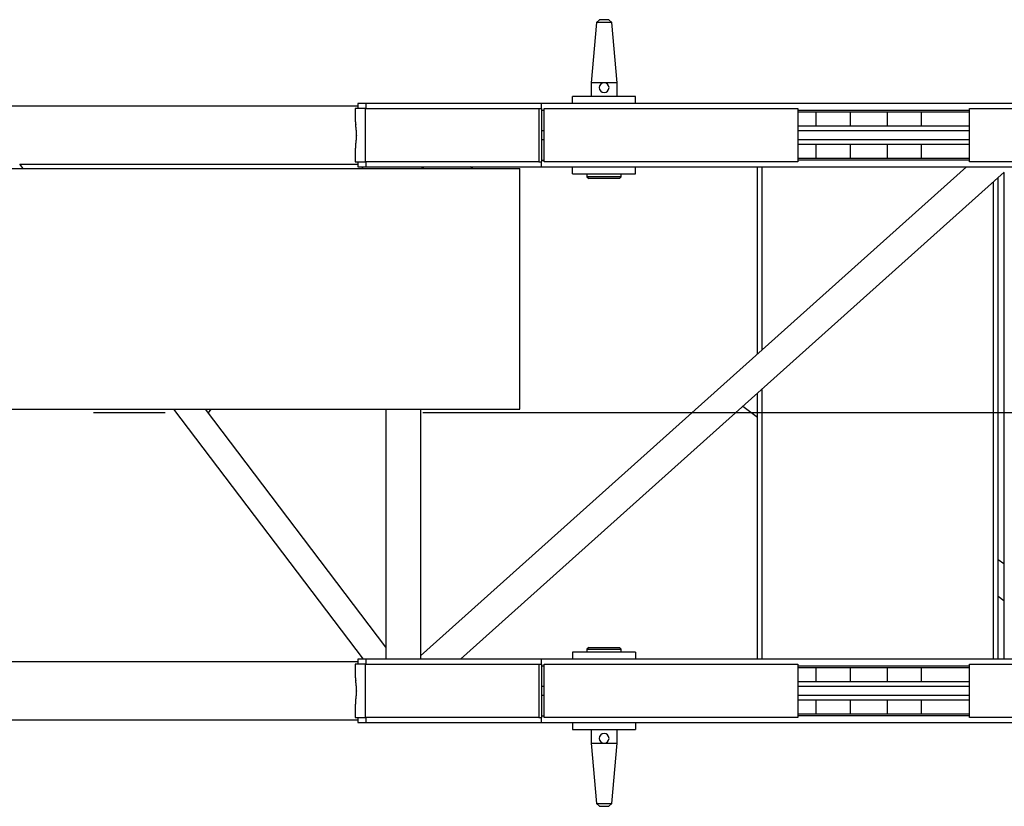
# Model space of a CAD drawing. Extents: x 18661 to 111218, y 18316 to 76360.
# Tile 5 of 55: x 40315 to 42034, y 68363 to 69736. Entities that reach past the tile are written whole.
import ezdxf

# ---------------------------------------------------------------- set-up
doc = ezdxf.new("R2010")
doc.units = 0
doc.header["$LTSCALE"] = 50
doc.header["$MEASUREMENT"] = 0
doc.linetypes.add('CENTER', pattern=[50.5, 30, -9, 2.5, -9])
doc.layers.add('22', color=7, linetype='CONTINUOUS')
doc.layers.add('3', color=7, linetype='CONTINUOUS')

# ---------------------------------------------------------------- blocks, each defined once
blk = doc.blocks.new('*G75')
at = {"layer": '3', "color": 7, "linetype": 'CONTINUOUS'}
for p, q in [((41322.407893, 69731.298177), (41313.220493, 69626.298327)), ((41327.407293, 69736.297587), (41322.407893, 69731.298177)), ((41349.035493, 69731.297577), (41322.407893, 69731.297577)), ((41344.034893, 69736.297577), (41327.407493, 69736.297577)), ((41349.035493, 69731.298177), (41344.034593, 69736.297587)), ((41358.221393, 69626.298327), (41349.035493, 69731.298177)), ((41335.721693, 69626.297577), (41313.220493, 69626.297577)), ((41313.221193, 69626.297577), (41313.221193, 69602.297577)), ((41358.221393, 69626.297577), (41335.721693, 69626.297577)), ((41358.221193, 69602.297577), (41358.221193, 69626.297577)), ((41390.721393, 69602.297577), (41280.720593, 69602.297577)), ((41280.721193, 69590.297577), (41280.721193, 69602.297577)), ((41390.721193, 69590.297577), (41390.721193, 69602.297577)), ((40905.721193, 69585.597577), (36535.013493, 69585.597577)), ((40905.721193, 69590.297577), (40905.721193, 69581.297577)), ((40919.552893, 69590.297577), (40905.721193, 69590.297577)), ((41225.721193, 69590.297577), (40919.552893, 69590.297577)), ((40919.552893, 69590.297377), (40919.552893, 69581.297577)), ((42327.718343, 69590.297577), (41225.721193, 69590.297577)), ((41225.721193, 69590.297377), (41225.721193, 69581.297577)), ((40919.164693, 69581.297577), (40900.733893, 69581.297577)), ((40900.733893, 69581.297577), (40900.733893, 69565.112587)), ((40919.164693, 69581.297577), (41221.546293, 69581.297577)), ((40919.164693, 69488.297577), (40919.164693, 69581.297577)), ((41221.546293, 69581.297577), (41226.121193, 69581.297577)), ((41221.546293, 69581.297577), (41221.546293, 69488.297577)), ((41226.120493, 69578.297577), (41230.721193, 69578.297577)), ((41226.121193, 69581.297577), (41226.121193, 69488.297577)), ((41230.721193, 69581.297577), (41673.721193, 69581.297577)), ((41230.721193, 69488.297577), (41230.721193, 69581.297577)), ((41230.721193, 69578.297577), (41230.721893, 69578.297577)), ((41673.721193, 69581.297577), (41673.721193, 69488.297577)), ((41673.721193, 69575.297577), (41706.069683, 69575.297577)), ((41673.721913, 69578.297577), (41973.721703, 69578.297577)), ((41706.069683, 69575.297577), (41765.199693, 69575.297577)), ((41706.069683, 69550.297577), (41706.069683, 69575.297577)), ((41765.199693, 69575.297577), (41830.242693, 69575.297577)), ((41765.199693, 69575.297577), (41765.199693, 69550.297577)), ((41830.242693, 69575.297577), (41889.372703, 69575.297577)), ((41830.242693, 69550.297577), (41830.242693, 69575.297577)), ((41889.372703, 69575.297577), (41973.721193, 69575.297577)), ((41889.372703, 69575.297577), (41889.372703, 69550.297577)), ((41973.721193, 69581.297577), (42323.721193, 69581.297577)), ((41973.721193, 69488.297577), (41973.721193, 69581.297577)), ((41706.069683, 69550.297577), (41673.721193, 69550.297577)), ((41765.199693, 69550.297577), (41706.069683, 69550.297577)), ((41830.242693, 69550.297577), (41765.199693, 69550.297577)), ((41889.372703, 69550.297577), (41830.242693, 69550.297577)), ((41973.721193, 69550.297577), (41889.372703, 69550.297577)), ((41230.721893, 69542.297577), (41226.120493, 69542.297577)), ((41973.721193, 69542.297577), (41673.721913, 69542.297577)), ((41226.120493, 69527.297577), (41230.721893, 69527.297577)), ((41673.721193, 69519.297577), (41706.069683, 69519.297577)), ((41673.721913, 69527.297577), (41973.721193, 69527.297577)), ((41706.069683, 69519.297577), (41765.199693, 69519.297577)), ((41706.069683, 69494.297577), (41706.069683, 69519.297577)), ((41765.199693, 69519.297577), (41830.242693, 69519.297577)), ((41765.199693, 69519.297577), (41765.199693, 69494.297577)), ((41830.242693, 69519.297577), (41889.372703, 69519.297577)), ((41830.242693, 69494.297577), (41830.242693, 69519.297577)), ((41889.372703, 69519.297577), (41973.721193, 69519.297577)), ((41889.372703, 69519.297577), (41889.372703, 69494.297577)), ((40900.733893, 69504.482557), (40900.733893, 69488.297577)), ((40321.038693, 69476.297577), (40315.188193, 69484.008277)), ((40315.196093, 69483.997577), (40905.721193, 69483.997577)), ((40900.733893, 69488.297577), (40919.164693, 69488.297577)), ((40905.721193, 69488.297577), (40905.721193, 69479.297577)), ((40905.721193, 69479.297577), (40919.552893, 69479.297577)), ((40914.679893, 69479.297577), (40912.403693, 69476.297577)), ((41221.546293, 69488.297577), (40919.164693, 69488.297577)), ((40919.552893, 69488.297577), (40919.552893, 69479.297617)), ((40919.552893, 69479.297577), (41225.721193, 69479.297577)), ((41968.457953, 69479.297377), (41014.871193, 68625.995601)), ((41016.607193, 69479.297577), (41020.640193, 69476.297577)), ((41106.089993, 69476.297577), (41102.056293, 69479.298097)), ((41221.546293, 69488.297577), (41226.121193, 69488.297577)), ((41225.721193, 69488.297577), (41225.721193, 69479.297617)), ((41225.721193, 69479.297577), (42327.718343, 69479.297577)), ((41226.120493, 69491.297577), (41230.721193, 69491.297577)), ((41230.721893, 69491.297577), (41230.721193, 69491.297577)), ((41673.721193, 69488.297577), (41230.721193, 69488.297577)), ((41280.721193, 69467.297577), (41280.721193, 69479.297577)), ((41390.721193, 69467.297577), (41390.721193, 69479.297577)), ((41603.721193, 69152.918547), (41603.721193, 69479.297617)), ((41611.721193, 69160.077217), (41611.721193, 69479.297617)), ((41706.069683, 69494.297577), (41673.721193, 69494.297577)), ((41973.721703, 69491.297577), (41673.721913, 69491.297577)), ((41765.199693, 69494.297577), (41706.069683, 69494.297577)), ((41830.242693, 69494.297577), (41765.199693, 69494.297577)), ((41889.372703, 69494.297577), (41830.242693, 69494.297577)), ((41973.721193, 69494.297577), (41889.372703, 69494.297577)), ((42323.721193, 69488.297577), (41973.721193, 69488.297577)), ((36538.721193, 69476.297577), (41188.721193, 69476.297577)), ((41084.984193, 68620.297577), (42034.496753, 69469.953627)), ((41188.721193, 69468.297577), (41188.721193, 69476.297577)), ((41188.721193, 69064.297573), (41188.721193, 69468.297577)), ((41280.721193, 69467.297577), (41390.721193, 69467.297577)), ((41365.721193, 69462.297577), (41305.720693, 69462.297577)), ((41305.720693, 69462.296867), (41308.720593, 69459.296917)), ((41305.721193, 69467.297577), (41305.721193, 69462.297577)), ((41362.721293, 69459.296917), (41365.721193, 69462.296867)), ((41365.721193, 69462.297577), (41365.721193, 69467.297577)), ((42033.721193, 69469.259627), (42033.721193, 68620.297577)), ((41362.721193, 69459.297577), (41308.721193, 69459.297577)), ((42015.721193, 68620.297577), (42015.721193, 69453.152617)), ((42023.721193, 68620.297577), (42023.721193, 69460.311287)), ((41603.721193, 68620.297577), (41603.721193, 69084.481031)), ((41611.721193, 68620.297577), (41611.721193, 69091.639702)), ((36538.721193, 69056.297573), (41188.721193, 69056.297573)), ((40583.859293, 69056.297573), (40914.679893, 68620.297577)), ((40954.571193, 68641.343142), (40639.719193, 69056.297573)), ((40644.651093, 69049.797573), (40649.583093, 69056.297573)), ((40954.571193, 69056.297573), (40954.571193, 68620.297577)), ((41014.871193, 69056.297573), (41014.871193, 68620.297577)), ((41188.721193, 69056.297573), (41188.721193, 69064.297573)), ((41578.143693, 69061.593416), (41603.721193, 69042.567355)), ((42033.721193, 68786.270437), (42023.721193, 68793.709027)), ((42023.721193, 68730.146437), (42033.721193, 68722.707847)), ((41308.720593, 68640.297787), (41305.720693, 68637.297827)), ((41305.720693, 68637.297577), (41365.721193, 68637.297577)), ((41305.721193, 68637.297577), (41305.721193, 68632.297577)), ((41308.721193, 68640.297577), (41362.721193, 68640.297577)), ((41365.721193, 68637.297827), (41362.721293, 68640.297787)), ((41365.721193, 68632.297577), (41365.721193, 68637.297577)), ((40905.721193, 68620.297577), (40905.721193, 68611.297577)), ((40919.552893, 68620.297577), (40905.721193, 68620.297577)), ((41225.721193, 68620.297577), (40919.552893, 68620.297577)), ((40919.552893, 68620.297077), (40919.552893, 68611.297577)), ((42327.718343, 68620.297577), (41225.721193, 68620.297577)), ((41225.721193, 68620.297077), (41225.721193, 68611.297577)), ((41390.721193, 68632.297577), (41280.721193, 68632.297577)), ((41280.721193, 68632.297577), (41280.721193, 68620.297577)), ((41390.721193, 68632.297577), (41390.721193, 68620.297577)), ((40905.721193, 68615.597577), (39895.721793, 68615.597577)), ((40919.164693, 68611.297577), (40900.733893, 68611.297577)), ((40900.733893, 68611.297577), (40900.733893, 68595.112587)), ((40919.164693, 68611.297577), (41221.546293, 68611.297577)), ((40919.164693, 68518.297577), (40919.164693, 68611.297577)), ((41221.546293, 68611.297577), (41226.121193, 68611.297577)), ((41221.546293, 68611.297577), (41221.546293, 68518.297577)), ((41226.120493, 68608.297577), (41230.721193, 68608.297577)), ((41226.121193, 68611.297577), (41226.121193, 68518.297577)), ((41230.721193, 68611.297577), (41673.721193, 68611.297577)), ((41230.721193, 68518.297577), (41230.721193, 68611.297577)), ((41230.721193, 68608.297577), (41230.721893, 68608.297577)), ((41673.721193, 68611.297577), (41673.721193, 68518.297577)), ((41673.721193, 68605.297577), (41706.069683, 68605.297577)), ((41673.721913, 68608.297577), (41973.721703, 68608.297577)), ((41706.069683, 68605.297577), (41765.199693, 68605.297577)), ((41706.069683, 68580.297577), (41706.069683, 68605.297577)), ((41765.199693, 68605.297577), (41830.242693, 68605.297577)), ((41765.199693, 68605.297577), (41765.199693, 68580.297577)), ((41830.242693, 68605.297577), (41889.372703, 68605.297577)), ((41830.242693, 68580.297577), (41830.242693, 68605.297577)), ((41889.372703, 68605.297577), (41973.721193, 68605.297577)), ((41889.372703, 68605.297577), (41889.372703, 68580.297577)), ((41973.721193, 68611.297577), (42323.721193, 68611.297577)), ((41973.721193, 68518.297577), (41973.721193, 68611.297577)), ((41230.721893, 68572.297577), (41226.120493, 68572.297577)), ((41706.069683, 68580.297577), (41673.721193, 68580.297577)), ((41973.721193, 68572.297577), (41673.721913, 68572.297577)), ((41765.199693, 68580.297577), (41706.069683, 68580.297577)), ((41830.242693, 68580.297577), (41765.199693, 68580.297577)), ((41889.372703, 68580.297577), (41830.242693, 68580.297577)), ((41973.721193, 68580.297577), (41889.372703, 68580.297577)), ((41226.120493, 68557.297577), (41230.721893, 68557.297577)), ((41673.721913, 68557.297577), (41973.721193, 68557.297577)), ((40900.733893, 68534.482557), (40900.733893, 68518.297577)), ((41673.721193, 68549.297577), (41706.069683, 68549.297577)), ((41706.069683, 68549.297577), (41765.199693, 68549.297577)), ((41706.069683, 68524.297577), (41706.069683, 68549.297577)), ((41765.199693, 68549.297577), (41830.242693, 68549.297577)), ((41765.199693, 68549.297577), (41765.199693, 68524.297577)), ((41830.242693, 68549.297577), (41889.372703, 68549.297577)), ((41830.242693, 68524.297577), (41830.242693, 68549.297577)), ((41889.372703, 68549.297577), (41973.721193, 68549.297577)), ((41889.372703, 68549.297577), (41889.372703, 68524.297577)), ((40900.733893, 68518.297577), (40919.164693, 68518.297577)), ((40905.721193, 68518.297577), (40905.721193, 68509.297577)), ((41221.546293, 68518.297577), (40919.164693, 68518.297577)), ((40919.552893, 68518.297577), (40919.552893, 68509.297327)), ((41221.546293, 68518.297577), (41226.121193, 68518.297577)), ((41225.721193, 68518.297577), (41225.721193, 68509.297327)), ((41226.120493, 68521.297577), (41230.721193, 68521.297577)), ((41230.721893, 68521.297577), (41230.721193, 68521.297577)), ((41673.721193, 68518.297577), (41230.721193, 68518.297577)), ((41706.069683, 68524.297577), (41673.721193, 68524.297577)), ((41973.721703, 68521.297577), (41673.721913, 68521.297577)), ((41765.199693, 68524.297577), (41706.069683, 68524.297577)), ((41830.242693, 68524.297577), (41765.199693, 68524.297577)), ((41889.372703, 68524.297577), (41830.242693, 68524.297577)), ((41973.721193, 68524.297577), (41889.372703, 68524.297577)), ((42323.721193, 68518.297577), (41973.721193, 68518.297577)), ((36535.013493, 68513.997577), (40905.721193, 68513.997577)), ((40905.721193, 68509.297577), (40919.552893, 68509.297577)), ((40919.552893, 68509.297577), (41225.721193, 68509.297577)), ((41225.721193, 68509.297577), (42327.718343, 68509.297577)), ((41280.721193, 68509.297577), (41280.721193, 68497.297577)), ((41390.721193, 68509.297577), (41390.721193, 68497.297577)), ((41280.720593, 68497.297577), (41390.721393, 68497.297577)), ((41313.221193, 68497.297517), (41313.221193, 68473.297577)), ((41358.221193, 68473.297577), (41358.221193, 68497.297517)), ((41313.220493, 68473.297907), (41322.407893, 68368.298057)), ((41313.220493, 68473.297577), (41335.721693, 68473.297577)), ((41335.721693, 68473.297577), (41358.221393, 68473.297577)), ((41349.035493, 68368.298057), (41358.221393, 68473.297907)), ((41322.407893, 68368.298057), (41327.407293, 68363.297117)), ((41322.407893, 68368.297577), (41349.035493, 68368.297577)), ((41327.407493, 68363.297577), (41344.034893, 68363.297577)), ((41344.034593, 68363.297117), (41349.035493, 68368.298057))]:
    blk.add_line(p, q, dxfattribs=at)
at = {"layer": '3', "color": 7, "linetype": 'CENTER'}
blk.add_line((42518.904523, 69049.797377), (36428.721193, 69049.797377), dxfattribs=at)
at = {"layer": '3', "color": 7, "linetype": 'CONTINUOUS'}
for points in [[(40900.733293, 69565.112837), (40900.735293, 69564.736107)], [(40903.405893, 69534.798267), (40903.404693, 69534.332197)], [(40315.187893, 69484.008097), (40315.183193, 69484.009557)], [(40900.733293, 68595.112547), (40900.735293, 68594.735857)], [(40903.405893, 68564.797977), (40903.404693, 68564.331967)]]:
    blk.add_lwpolyline(points, dxfattribs=at)
for centre, radius, start, end in [((41335.721193, 69617.797577), 8.5, 90.000002, 0), ((41335.721193, 69617.797577), 8.5, 0, 89.999988), ((40941.799184, 69565.142647), 41.065903, -179.43278, -178.904047), ((40941.886068, 69565.159427), 41.153095, -178.883003, -178.35209), ((40943.304707, 69565.160461), 42.571195, -178.405605, -177.88935), ((40946.434185, 69565.27087), 45.702617, -177.895522, -177.411702), ((40949.220986, 69565.374216), 48.491247, -177.438415, -176.979776), ((40952.037466, 69565.501962), 51.31055, -177.003033, -176.566987), ((40954.982572, 69565.660037), 54.259839, -176.586591, -176.171914), ((40958.626634, 69565.886822), 57.910914, -176.188743, -175.797933), ((40962.272683, 69566.126549), 61.564735, -175.824064, -175.454424), ((40966.605622, 69566.460742), 65.910531, -175.463337, -175.116115), ((40971.022779, 69566.797577), 70.340339, -175.149063, -174.821966), ((40976.411117, 69567.265086), 75.748884, -174.837624, -174.532233), ((40981.933176, 69567.777547), 81.294649, -174.543542, -174.257504), ((40988.761667, 69568.429216), 88.154084, -174.280151, -174.014986), ((40995.838187, 69569.141591), 95.266314, -174.032648, -173.786072), ((41004.797617, 69570.088718), 104.275626, -173.801575, -173.575163), ((41014.210439, 69571.099777), 113.742479, -173.599636, -173.391088), ((41026.40407, 69572.494195), 126.015569, -173.399379, -173.210236), ((41039.64612, 69573.99504), 139.342207, -173.241175, -173.069357), ((41057.659337, 69576.180945), 157.487569, -173.070697, -172.917974), ((41076.934785, 69578.501761), 176.902107, -172.941736, -172.805197), ((41102.761691, 69581.729176), 202.929869, -172.814413, -172.694866), ((41131.118979, 69585.229451), 231.502093, -172.727997, -172.62278), ((41170.473791, 69590.359116), 271.189795, -172.615598, -172.525405), ((41218.57567, 69596.567802), 319.690618, -172.543593, -172.466785), ((41296.625706, 69606.763693), 398.403716, -172.484696, -172.422823), ((41404.730071, 69620.997708), 507.441069, -172.439205, -172.390448), ((41620.468062, 69649.776725), 725.090124, -172.39383, -172.35958), ((42051.376995, 69707.01762), 1159.784078, -172.387199, -172.365712), ((44311.336852, 70009.837846), 3439.94167, -172.367353, -172.360084), ((36122.094894, 68912.47974), 4822.4962, 7.621438, 7.626641), ((39597.075434, 69378.06782), 1316.464155, 7.576292, 7.595414), ((40103.759609, 69445.443338), 805.320033, 7.546149, 7.577506), ((40345.232232, 69477.674288), 561.706037, 7.476521, 7.521618), ((40451.710289, 69491.628362), 454.317526, 7.423058, 7.478978), ((40523.527434, 69501.155097), 381.871496, 7.331056, 7.397776), ((40569.327038, 69507.050224), 335.694054, 7.254472, 7.330577), ((40608.926229, 69512.108395), 295.773123, 7.164518, 7.251132), ((40636.474237, 69515.71091), 267.990941, 7.039049, 7.134879), ((40662.004927, 69518.838039), 242.269464, 6.938718, 7.04499), ((40680.521208, 69521.172473), 223.606794, 6.802702, 6.918109), ((40698.311742, 69523.332901), 205.685607, 6.666385, 6.792141), ((40711.635428, 69524.886062), 192.2717, 6.53278, 6.667595), ((40724.791101, 69526.437412), 179.024953, 6.373423, 6.518527), ((40734.865347, 69527.607456), 168.883093, 6.204217, 6.358329), ((40745.018414, 69528.76064), 158.664872, 6.022103, 6.186463), ((40752.915069, 69529.577586), 150.726088, 5.854859, 6.028192), ((40761.003289, 69530.459934), 142.590063, 5.650148, 5.833693), ((40767.39102, 69531.116133), 136.168763, 5.447487, 5.640002), ((40774.026132, 69531.776901), 129.500891, 5.23239, 5.435147), ((40779.275224, 69532.260418), 124.229578, 5.019421, 5.231095), ((40784.747312, 69532.774092), 118.733536, 4.781738, 5.003529), ((40789.256426, 69533.186912), 114.205709, 4.533023, 4.763927), ((40794.087078, 69533.584199), 109.35877, 4.284063, 4.525551), ((40797.695166, 69533.8455), 105.741244, 4.038925, 4.288917), ((40801.339247, 69534.164768), 102.083744, 3.745091, 4.004235), ((40804.551745, 69534.362756), 98.865175, 3.484043, 3.7522), ((40807.85308, 69534.598132), 95.555644, 3.18532, 3.463466), ((40806.188559, 69534.462781), 97.225124, 2.937937, 3.210455), ((40809.163239, 69534.952791), 94.245152, -2.921589, -2.63962), ((40800.29738, 69534.172818), 103.123422, 2.675455, 2.931066), ((40809.623754, 69534.68352), 93.783404, 2.343926, 2.629754), ((40809.931093, 69534.932392), 93.477175, -2.648805, -2.364294), ((40810.832027, 69534.875527), 92.574663, -2.352132, -2.064631), ((40824.196112, 69535.30441), 79.19785, 1.979646, 2.32628), ((40811.568698, 69534.874513), 91.838438, -2.080556, -1.790557), ((40805.337027, 69534.415907), 98.076656, 1.854876, 2.117805), ((40812.378684, 69534.820779), 91.027173, -1.772682, -1.479926), ((40629.01014, 69528.620713), 274.498744, 1.78761, 1.872577), ((40824.572624, 69535.234561), 78.826768, 1.036544, 1.416815), ((40813.294218, 69534.832494), 90.112254, -1.502406, -1.206517), ((40814.580132, 69534.789473), 88.82572, -1.196239, -0.895918), ((40834.156218, 69535.381473), 69.242091, 0.391309, 1.058456), ((40814.911849, 69534.792439), 88.494091, -0.901196, -0.599638), ((40718.191465, 69533.712899), 185.217608, 0.335753, 0.662463), ((40814.38692, 69534.787091), 89.018936, -0.59266, -0.292788), ((41168.283935, 69479.535878), 268.97948, 172.709544, 172.799736), ((41216.035365, 69473.450576), 317.117091, 172.636983, 172.713794), ((41293.558895, 69463.185621), 395.316955, 172.539565, 172.601438), ((41400.93544, 69449.036023), 503.621744, 172.480811, 172.529567), ((41615.169123, 69420.635072), 719.729761, 172.436809, 172.471059), ((42043.090257, 69363.586576), 1151.436831, 172.403908, 172.425394), ((44287.645656, 69062.837176), 3416.051252, 172.37307, 172.38034), ((36154.617108, 70151.839732), 4789.561457, -7.626146, -7.620943), ((39605.648762, 69690.659225), 1307.851278, -7.645668, -7.626546), ((40108.887584, 69623.46354), 800.146133, -7.639892, -7.608534), ((40348.699221, 69591.428177), 558.204227, -7.608402, -7.563305), ((40454.412525, 69577.602473), 451.590912, -7.589787, -7.533868), ((40525.722595, 69568.16183), 379.65864, -7.53243, -7.465709), ((40571.192989, 69562.340491), 333.817353, -7.48907, -7.412965), ((40610.513064, 69557.197516), 294.16237, -7.407723, -7.321109), ((40637.862899, 69553.774363), 266.599305, -7.340439, -7.244609), ((40663.204547, 69550.622272), 241.062478, -7.260961, -7.154689), ((40681.588546, 69548.275374), 222.529326, -7.144667, -7.029261), ((40699.260788, 69546.188038), 204.734492, -7.054732, -6.928976), ((40712.48168, 69544.577437), 191.415858, -6.927813, -6.792998), ((40725.549035, 69543.048493), 178.259392, -6.801815, -6.656711), ((40735.551518, 69541.941817), 168.196064, -6.677244, -6.523131), ((40745.630668, 69540.803266), 158.052822, -6.528154, -6.363796), ((40753.476732, 69539.93877), 150.159283, -6.367801, -6.194468), ((40761.520524, 69539.070028), 142.068715, -6.196195, -6.012639), ((40767.851048, 69538.463133), 135.709459, -6.037781, -5.845269), ((40774.419265, 69537.786203), 129.106454, -5.843278, -5.640564), ((40779.664944, 69537.287708), 123.83718, -5.649587, -5.437901), ((40785.173845, 69536.777474), 118.304719, -5.444742, -5.222796), ((40789.559338, 69536.412323), 113.9042, -5.240689, -5.009827), ((40794.144446, 69536.016253), 109.30202, -5.012891, -4.771952), ((40798.014585, 69535.696311), 105.41868, -4.773649, -4.523503), ((40802.273244, 69535.381521), 101.148463, -4.536001, -4.27495), ((40804.624929, 69535.244176), 98.79309, -4.297184, -4.029576), ((40806.006902, 69535.110934), 97.405176, -4.008518, -3.736786), ((40806.883574, 69535.088229), 96.528895, -3.757251, -3.482745), ((40807.595077, 69535.022715), 95.814729, -3.469487, -3.192648), ((40808.276208, 69535.009314), 95.133912, -3.207437, -2.928357), ((40990.662547, 69503.449143), 89.935186, 178.79367, 179.341874), ((40935.501422, 69504.877475), 34.75724, 178.14516, 179.233343), ((40944.069494, 69504.587438), 43.330212, 177.556075, 178.128553), ((41107.246679, 69495.455349), 206.759726, 176.861386, 176.955936), ((40960.929992, 69503.497163), 60.222214, 176.518934, 176.879136), ((40950.391871, 69504.299971), 49.655054, 176.238366, 176.705245), ((40964.707537, 69503.31789), 64.004321, 175.845564, 176.201865), ((40976.696842, 69502.325864), 76.034086, 175.457459, 175.754494), ((40976.056879, 69502.343419), 75.394751, 175.129272, 175.432241), ((40978.874075, 69502.121233), 78.220641, 174.847626, 175.142324), ((40987.681926, 69501.285802), 87.067938, 174.554775, 174.820601), ((40995.765164, 69500.457211), 95.193345, 174.275824, 174.519985), ((41003.833943, 69499.619683), 103.305428, 174.033729, 174.259976), ((41012.767692, 69498.648544), 112.291735, 173.805493, 174.014709), ((41025.189949, 69497.251241), 124.792246, 173.593926, 173.783118), ((41038.504121, 69495.725084), 138.19357, 173.409383, 173.581028), ((41056.256155, 69493.596229), 156.072648, 173.228291, 173.381003), ((41075.336377, 69491.316533), 175.288571, 173.087136, 173.223723), ((41101.03194, 69488.08436), 201.186393, 172.934561, 173.054111), ((41129.215048, 69484.556945), 229.589372, 172.820864, 172.926069), ((40314.371728, 69481.176978), 2.946489, 74.299107, 74.781301), ((40315.130485, 69483.84938), 0.168627, 71.785517, 76.764248), ((40941.791854, 68595.142353), 41.058573, -179.43274, -178.903955), ((40941.878492, 68595.159148), 41.145519, -178.882879, -178.351924), ((40943.298883, 68595.160216), 42.565372, -178.405476, -177.88919), ((40946.429954, 68595.270653), 45.698386, -177.895411, -177.41157), ((40949.217345, 68595.37404), 48.487608, -177.438277, -176.979627), ((40952.033088, 68595.501842), 51.306177, -177.002788, -176.566738), ((40954.981519, 68595.659983), 54.25879, -176.586498, -176.171823), ((40958.624752, 68595.886835), 57.909042, -176.188537, -175.797734), ((40962.272952, 68596.126643), 61.565013, -175.823949, -175.45432), ((40966.606525, 68596.460917), 65.911449, -175.463213, -175.116003), ((40971.024341, 68596.797843), 70.341921, -175.148931, -174.821849), ((40976.415153, 68597.265442), 75.752938, -174.837615, -174.532242), ((40981.935932, 68597.777998), 81.297437, -174.543396, -174.257375), ((40988.76488, 68598.429762), 88.157336, -174.28, -174.014851), ((40995.846455, 68599.14222), 95.274602, -174.032788, -173.786228), ((41004.801433, 68600.089415), 104.279496, -173.801415, -173.575018), ((41014.217046, 68601.10053), 113.749128, -173.59963, -173.391095), ((41026.410606, 68602.494962), 126.022149, -173.399374, -173.210241), ((41039.652063, 68603.995754), 139.348193, -173.241172, -173.069361), ((41057.663536, 68606.181461), 157.4918, -173.070695, -172.917976), ((41076.937202, 68608.502063), 176.904543, -172.941735, -172.805198), ((41102.762154, 68611.729235), 202.930336, -172.814413, -172.694867), ((41131.11833, 68615.229368), 231.501439, -172.727997, -172.622779), ((41170.473791, 68620.359116), 271.189795, -172.615598, -172.525405), ((41218.576141, 68626.567864), 319.691092, -172.543593, -172.466785), ((41296.625853, 68636.763713), 398.403864, -172.484696, -172.422823), ((41404.729835, 68650.997677), 507.440831, -172.439205, -172.390448), ((41620.468061, 68679.776725), 725.090124, -172.39383, -172.35958), ((42051.376998, 68737.017621), 1159.784081, -172.387199, -172.365712), ((44311.336864, 69039.837848), 3439.941682, -172.367353, -172.360084), ((36122.094901, 67942.479741), 4822.496193, 7.621438, 7.626641), ((39597.075437, 68408.06782), 1316.464152, 7.576292, 7.595414), ((40103.759612, 68475.443338), 805.32003, 7.546149, 7.577506), ((40345.232233, 68507.674289), 561.706036, 7.476521, 7.521618), ((40451.71029, 68521.628362), 454.317525, 7.423058, 7.478978), ((40523.527435, 68531.155097), 381.871495, 7.331056, 7.397776), ((40569.327038, 68537.050224), 335.694054, 7.254472, 7.330577), ((40608.92623, 68542.108395), 295.773122, 7.164518, 7.251132), ((40636.474236, 68545.710909), 267.990942, 7.039049, 7.134879), ((40662.004927, 68548.838039), 242.269464, 6.938718, 7.04499), ((40680.521209, 68551.172473), 223.606794, 6.802702, 6.918109), ((40698.311742, 68553.332901), 205.685606, 6.666385, 6.792141), ((40711.635427, 68554.886062), 192.2717, 6.53278, 6.667595), ((40724.791101, 68556.437412), 179.024953, 6.373423, 6.518527), ((40734.865348, 68557.607456), 168.883092, 6.204217, 6.358329), ((40745.018413, 68558.76064), 158.664873, 6.022103, 6.186463), ((40752.915069, 68559.577586), 150.726088, 5.854859, 6.028192), ((40761.003289, 68560.459934), 142.590063, 5.650148, 5.833693), ((40767.39102, 68561.116134), 136.168762, 5.447487, 5.640002), ((40774.026132, 68561.776901), 129.500891, 5.23239, 5.435147), ((40779.275224, 68562.260418), 124.229578, 5.019421, 5.231095), ((40784.747287, 68562.77409), 118.733561, 4.781738, 5.003529), ((40789.256426, 68563.186912), 114.205709, 4.533023, 4.763927), ((40794.087181, 68563.584207), 109.358666, 4.284063, 4.525551), ((40797.695126, 68563.845497), 105.741283, 4.038925, 4.288917), ((40801.338941, 68564.164747), 102.084051, 3.745092, 4.004235), ((40804.552301, 68564.362792), 98.864618, 3.484042, 3.752201), ((40807.85532, 68564.598262), 95.5534, 3.185317, 3.46347), ((40806.191669, 68564.462948), 97.222009, 2.937933, 3.21046), ((40800.299072, 68564.173005), 103.121722, 2.675389, 2.93101), ((40809.626468, 68564.68371), 93.780684, 2.343866, 2.629708), ((40824.198917, 68565.304552), 79.19504, 1.979591, 2.326244), ((40805.336197, 68564.41599), 98.077482, 1.854783, 2.117721), ((40663.204548, 68580.622272), 241.062477, -7.260961, -7.154689), ((40681.588546, 68578.275374), 222.529326, -7.144667, -7.029261), ((40699.260788, 68576.188038), 204.734492, -7.054732, -6.928976), ((40712.481681, 68574.577437), 191.415858, -6.927813, -6.792998), ((40725.549035, 68573.048493), 178.259392, -6.801815, -6.656711), ((40735.551518, 68571.941817), 168.196064, -6.677244, -6.523131), ((40745.630646, 68570.803268), 158.052845, -6.528154, -6.363796), ((40753.476733, 68569.93877), 150.159283, -6.367801, -6.194468), ((40761.520524, 68569.070028), 142.068715, -6.196195, -6.012639), ((40767.851049, 68568.463133), 135.709459, -6.037781, -5.845269), ((40774.41925, 68567.786205), 129.106469, -5.843278, -5.640564), ((40779.664944, 68567.287708), 123.837179, -5.649587, -5.437901), ((40785.17387, 68566.777472), 118.304694, -5.444742, -5.222796), ((40789.559327, 68566.412324), 113.904211, -5.240689, -5.009827), ((40794.144375, 68566.01626), 109.302092, -5.012891, -4.771952), ((40798.014604, 68565.696309), 105.418661, -4.773649, -4.523503), ((40802.273456, 68565.381505), 101.14825, -4.536001, -4.27495), ((40804.624398, 68565.244215), 98.793623, -4.297184, -4.029577), ((40806.004853, 68565.111073), 97.40723, -4.008515, -3.736789), ((40806.880429, 68565.088428), 96.532046, -3.757246, -3.482749), ((40807.590832, 68565.022962), 95.818981, -3.469481, -3.192654), ((40808.27166, 68565.009557), 95.138466, -3.20743, -2.928363), ((40809.160704, 68564.953008), 94.247695, -2.921642, -2.639687), ((40809.929134, 68564.932551), 93.47914, -2.648853, -2.364354), ((40810.830864, 68564.875623), 92.57583, -2.352175, -2.064683), ((40811.570944, 68564.874531), 91.836195, -2.080637, -1.790643), ((40628.988882, 68558.620405), 274.519999, 1.787521, 1.872486), ((40812.382585, 68564.82072), 91.023274, -1.772752, -1.479996), ((40824.57123, 68565.234543), 78.828161, 1.036466, 1.416752), ((40813.3021, 68564.83236), 90.104373, -1.502497, -1.206601), ((40834.150037, 68565.381336), 69.24827, 0.391247, 1.058392), ((40814.592122, 68564.789274), 88.813731, -1.196336, -0.896), ((40814.926899, 68564.792182), 88.479041, -0.901273, -0.59969), ((40718.160142, 68563.71258), 185.248931, 0.335705, 0.662397), ((40814.407098, 68564.786804), 88.998758, -0.592726, -0.292817), ((40990.677416, 68533.448799), 89.950055, 178.793784, 179.341955), ((40935.505059, 68534.877267), 34.760877, 178.145275, 179.233427), ((40944.073357, 68534.587303), 43.334072, 177.556274, 178.128753), ((41107.253391, 68525.455199), 206.76643, 176.861477, 176.956026), ((40960.932286, 68533.497115), 60.224501, 176.519106, 176.879313), ((40950.392832, 68534.299983), 49.656007, 176.238534, 176.705427), ((40964.70659, 68533.318002), 64.003364, 175.845657, 176.201972), ((40976.695249, 68532.326079), 76.032477, 175.457564, 175.754613), ((40976.056671, 68532.343708), 75.394516, 175.129501, 175.432485), ((40978.871414, 68532.121611), 78.217955, 174.847742, 175.142457), ((40987.67876, 68531.286282), 87.06474, 174.554898, 174.82074), ((40995.759251, 68530.457781), 95.187403, 174.275816, 174.519992), ((41003.827666, 68529.620316), 103.299119, 174.033722, 174.259983), ((41012.763873, 68528.649239), 112.287864, 173.805635, 174.014863), ((41025.183488, 68527.251956), 124.785746, 173.593921, 173.783123), ((41038.498218, 68525.725757), 138.187628, 173.40938, 173.581032), ((41056.251992, 68523.596718), 156.068456, 173.228288, 173.381005), ((41075.333982, 68521.31682), 175.286159, 173.087135, 173.223724), ((41101.031517, 68518.084412), 201.185967, 172.93456, 173.054111), ((41129.215742, 68514.556858), 229.590072, 172.820864, 172.926069), ((41168.284072, 68509.53586), 268.979619, 172.709544, 172.799736), ((41216.034988, 68503.450625), 317.11671, 172.636983, 172.713794), ((41293.558896, 68493.185621), 395.316956, 172.539565, 172.601438), ((41400.935675, 68479.035993), 503.621981, 172.480811, 172.529567), ((41615.169124, 68450.635072), 719.729761, 172.436809, 172.471059), ((42043.090259, 68393.586576), 1151.436833, 172.403908, 172.425394), ((44287.645669, 68092.837174), 3416.051265, 172.37307, 172.38034), ((36154.617119, 69181.839731), 4789.561446, -7.626146, -7.620943), ((39605.648768, 68720.659224), 1307.851272, -7.645668, -7.626546), ((40108.887586, 68653.46354), 800.146131, -7.639892, -7.608534), ((40348.699221, 68621.428177), 558.204226, -7.608402, -7.563305), ((40454.412525, 68607.602473), 451.590912, -7.589787, -7.533868), ((40525.722594, 68598.16183), 379.658641, -7.53243, -7.465709), ((40571.192989, 68592.340491), 333.817352, -7.48907, -7.412965), ((40610.513063, 68587.197516), 294.162371, -7.407723, -7.321109), ((40637.862899, 68583.774363), 266.599305, -7.340439, -7.244609), ((41335.721193, 68481.797577), 8.5, -90, 180), ((41335.721193, 68481.797577), 8.5, 180, -90.00001)]:
    blk.add_arc(centre, radius, start, end, dxfattribs=at)

msp = doc.modelspace()

# ---------------------------------------------------------------- block references
at = {"layer": '22', "color": 7, "linetype": 'CONTINUOUS'}
msp.add_blockref('*G75', (0, 0), dxfattribs=at)

doc.saveas('drawing.dxf')
